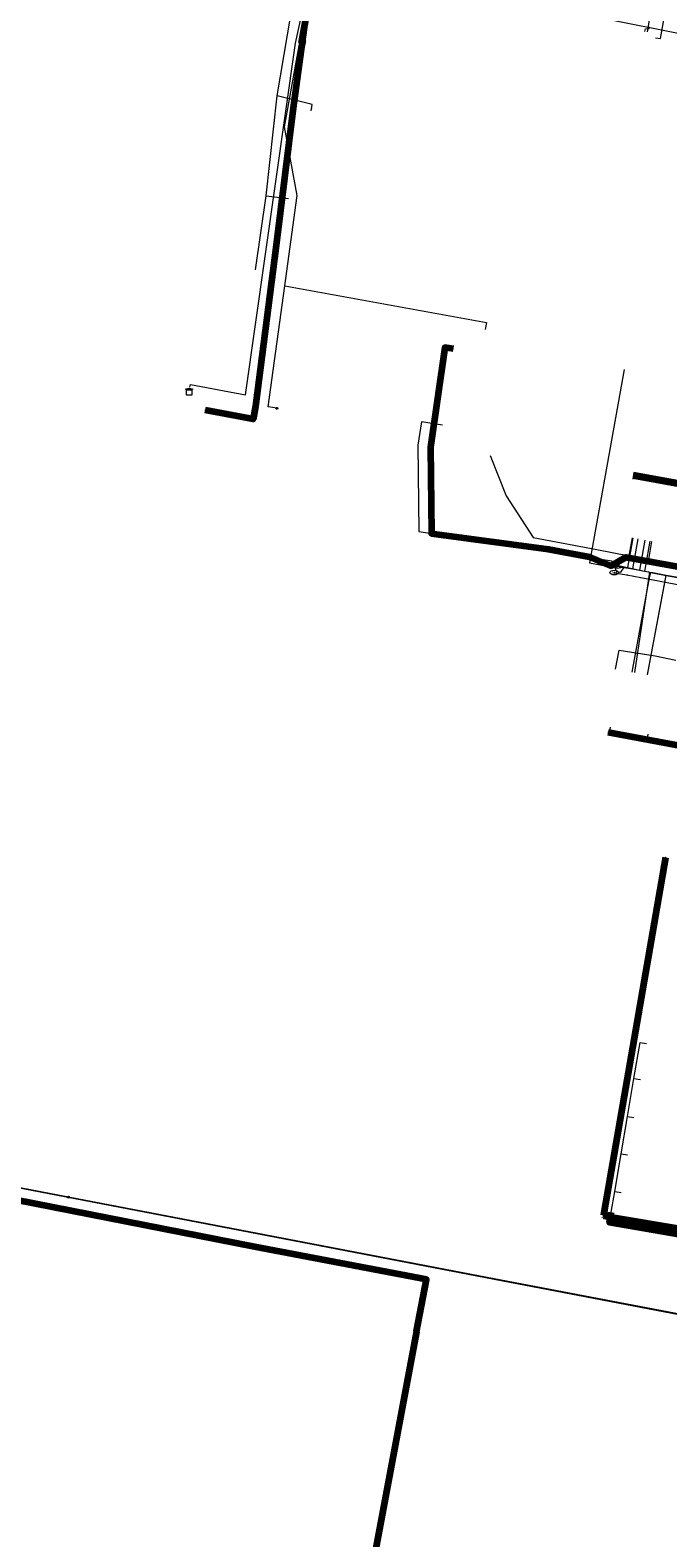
# Model space of a CAD drawing. Extents: x 152558 to 154479, y 462974 to 463683.
# Tile 193 of 256: x 153590 to 153664, y 463067 to 463240. Entities that reach past the tile are written whole.
import ezdxf
from ezdxf.enums import TextEntityAlignment as Align
from ezdxf.lldxf.tags import DXFTag

# ---------------------------------------------------------------- set-up
doc = ezdxf.new("R2010")
doc.units = 0
doc.header["$LTSCALE"] = 0.2
doc.layers.get('0').update_dxf_attribs({"linetype": 'CONTINUOUS'})
for name, color, linetype, lineweight in [('B-RO-KL-DATA_COAXIAAL_7_ZIGGO BV-G', 90, 'KL-DATA-N', 18), ('B-RO-KL-DATA_HULPSTUK_KPN BV-S', 90, 'CONTINUOUS', 25), ('B-RO-KL-DATA_HULPSTUK_REGGEFIBER OPERATOR BV-S', 90, 'CONTINUOUS', 25), ('B-RO-KL-DATA_KABELBED_KPN BV-G', 90, 'CONTINUOUS', 100), ('B-RO-KL-DATA_KABELBED_PRORAIL-G', 90, 'CONTINUOUS', 100), ('B-RO-KL-DATA_KABELBED_ZIGGO BV-G', 90, 'CONTINUOUS', 100), ('B-RO-KL-DATA_PRORAIL-G', 90, 'KL-DATA-N', 18), ('B-RO-KL-DATA_REGGEFIBER OPERATOR BV-G', 90, 'KL-DATA-N', 18), ('B-RO-KL-ET_LS_400 V_STEDIN NETBEHEER BV-G', 190, 'KL-LS-N', 18), ('B-RO-KL-ET_LS_HULPSTUK_STEDIN NETBEHEER BV-S', 190, 'CONTINUOUS', 25), ('B-RO-KL-ET_MS_10 KV_STEDIN NETBEHEER BV-G', 130, 'KL-MS-N', 18), ('B-RO-KL-ET_MS_HULPSTUK_STEDIN NETBEHEER BV-S', 130, 'CONTINUOUS', 25), ('B-RO-KL-GAS_HD_HULPSTUK_STEDIN NETBEHEER BV-S', 30, 'CONTINUOUS', 25), ('B-RO-KL-GAS_LD_HULPSTUK_STEDIN NETBEHEER BV-S', 50, 'CONTINUOUS', 25), ('B-RO-KL-GAS_LD_KOPER_22_0.1 BAR_STEDIN NETBEHEER BV-G', 50, 'KL-GAS-LD-N', 18), ('B-RO-KL-GAS_LD_PE_32_0.1 BAR_STEDIN NETBEHEER BV-G', 50, 'KL-GAS-LD-N', 18), ('B-RO-KL-GAS_LD_PE_40_0.1 BAR_STEDIN NETBEHEER BV-G', 50, 'KL-GAS-LD-N', 18), ('B-RO-KL-GAS_LD_PVC_63_0.1 BAR_STEDIN NETBEHEER BV-G', 50, 'KL-GAS-LD-N', 18), ('B-RO-KL-OVERIG_KABELBED_PRORAIL-G', 8, 'CONTINUOUS', 100), ('B-RO-KL-OVERIG_PRORAIL-G', 8, 'CONTINUOUS', 18), ('B-RO-KL-WATER_100_VITENS-G', 170, 'KL-WATER-N', 18), ('B-RO-KL-WATER_HULPSTUK_VITENS-S', 170, 'CONTINUOUS', 25), ('B-RO-KL-WATER_VITENS-S', 170, 'CONTINUOUS', 25), ('B-RO-OG-INFO_KPN BV-G', 7, 'CONTINUOUS', 18), ('B-RO-OG-INFO_VITENS-S', 7, 'CONTINUOUS', 25)]:
    doc.layers.add(name, color=color, linetype=linetype, lineweight=lineweight)
doc.styles.add('NLCS-ISO', font='NLCS-ISO.ttf')
tags = doc.linetypes.add('KL-DATA-N', pattern='A,4,-1,[101,NLCS.SHX,S=0.5,R=0,X=0,Y=0],-1,4,-1,["D",Standard,S=1,R=0,X=-0.25,Y=-0.5],-1.5', length=12.5).pattern_tags.tags
tags[18] = DXFTag(74, 10)
tags = doc.linetypes.add('KL-GAS-LD-N', pattern='A,4,-1,[69,NLCS.SHX,S=0.5,R=0,X=0,Y=0],-1,4,-1,["L",Standard,S=1,R=0,X=0.25,Y=-0.5],-2', length=13).pattern_tags.tags
tags[18] = DXFTag(74, 10)
tags = doc.linetypes.add('KL-LS-N', pattern='A,4,-1,[103,NLCS.SHX,S=0.75,R=0,X=0,Y=0],-1,4,-1,["L",Standard,S=1,R=0,X=0,Y=-0.5],-2', length=13).pattern_tags.tags
tags[18] = DXFTag(74, 10)
tags = doc.linetypes.add('KL-MS-N', pattern='A,4,-1,[103,NLCS.SHX,S=0.75,R=0,X=0,Y=0],-1,4,-1,["M",Standard,S=1,R=0,X=0,Y=-0.5],-2', length=13).pattern_tags.tags
tags[18] = DXFTag(74, 10)
doc.linetypes.add('KL-WATER-N', pattern='A,7,-0.5,[168,NLCS.SHX,S=0.75,R=0,X=0.75,Y=0],-2', length=9.5)

# ---------------------------------------------------------------- blocks, each defined once
blk = doc.blocks.new('SKL-WTB_HULP_MOF-SO')
at = {"linetype": 'ByBlock', "lineweight": 18}
h = blk.add_hatch(color=0, dxfattribs=at)
h.dxf.hatch_style = 1
h.paths.add_polyline_path([(-0.5625, 0, 1), (0.5625, 0, 1)])
at = {"color": 0, "linetype": 'ByBlock', "lineweight": 18}
blk.add_circle((0, 0), 0.5625, dxfattribs=at)
at = {"color": 0, "linetype": 'ByBlock', "lineweight": 18, "style": 'NLCS-ISO', "flags": 1}
for tag, p in [('TYPE', (1.5, 0)), ('OMSCHRIJVING', (1.5, -3)), ('LABEL', (1.5, -1.5))]:
    blk.add_attdef(tag, p, '', height=1, dxfattribs=at)
blk = doc.blocks.new('SKL-WTB_HULP_TECHNISCH GEBOUW-SO')
at = {"color": 0, "linetype": 'ByBlock', "lineweight": 18}
for points in [[(-2, 1.5), (0, 2), (2, 1.5), (2, 1.18), (-2, 1.18)], [(-1.5, 1.02), (1.5, 1.02), (1.5, -2), (-1.5, -2)]]:
    blk.add_lwpolyline(points, close=True, dxfattribs=at)
at = {"color": 0, "linetype": 'ByBlock', "lineweight": 18, "style": 'NLCS-ISO', "flags": 1}
for tag, p in [('TYPE', (2.5, 0)), ('OMSCHRIJVING', (2.5, -3)), ('LABEL', (2.5, -1.5))]:
    blk.add_attdef(tag, p, '', height=1, dxfattribs=at)
blk = doc.blocks.new('SKL-WTB_HULP_OVERIG-SO')
at = {"color": 0, "linetype": 'ByBlock', "lineweight": 18}
for points in [[(-0.14, 0.14), (0.14, -0.14)], [(0.14, 0.14), (-0.14, -0.14)]]:
    blk.add_lwpolyline(points, dxfattribs=at)
at = {"color": 0, "linetype": 'ByBlock', "lineweight": 18, "style": 'NLCS-ISO', "flags": 1}
for tag, p in [('TYPE', (1.5, 0)), ('OMSCHRIJVING', (1.5, -3)), ('LABEL', (1.5, -1.5))]:
    blk.add_attdef(tag, p, '', height=1, dxfattribs=at)
blk = doc.blocks.new('SKL-WATER_BRANDKRAAN_BRANDPUT-SO')
at = {"color": 0, "linetype": 'ByBlock', "lineweight": 18}
blk.add_ellipse((0, 0), major_axis=(2.5, 0), ratio=0.54, dxfattribs=at)
at = {"color": 0, "linetype": 'ByBlock', "lineweight": 18, "style": 'NLCS-ISO'}
blk.add_text('bk', height=1.5, dxfattribs=at).set_placement((0.16, 0), align=Align.MIDDLE_CENTER)
blk = doc.blocks.new('SOG-INFO_OVERIG-SO')
at = {"color": 0, "linetype": 'ByBlock', "lineweight": 18}
for points in [[(-0.14, 0.14), (0.14, -0.14)], [(0.14, 0.14), (-0.14, -0.14)]]:
    blk.add_lwpolyline(points, dxfattribs=at)
at = {"color": 0, "linetype": 'ByBlock', "lineweight": 18, "style": 'NLCS-ISO', "flags": 1}
for tag, p in [('TYPE', (1.5, 0)), ('OMSCHRIJVING', (1.5, -3)), ('LABEL', (1.5, -1.5))]:
    blk.add_attdef(tag, p, '', height=1, dxfattribs=at)

msp = doc.modelspace()

# ---------------------------------------------------------------- linework, layer by layer
at = {"layer": 'B-RO-KL-DATA_COAXIAAL_7_ZIGGO BV-G', "flags": 128}
for points in [[(153639.109, 463203.263), (153638.119, 463203.406), (153636.687, 463193.478), (153636.47, 463191.973), (153636.565, 463182.057), (153650.024, 463180.224), (153654.734, 463179.37), (153657.192, 463178.312), (153658.891, 463179.329), (153665.487, 463178.134), (153665.255, 463176.851), (153667.516, 463176.442), (153667.748, 463177.725), (153674.348, 463176.531), (153675.161, 463176.384), (153676.868, 463176.075), (153680.743, 463175.374), (153682.515, 463175.053), (153682.239, 463173.532), (153683.114, 463173.374), (153684.103, 463173.195), (153684.901, 463177.627), (153684.954, 463177.922), (153685.445, 463177.829)], [(153685.445, 463177.829), (153684.954, 463177.922), (153685.254, 463179.59), (153684.968, 463179.642), (153684.265, 463179.771), (153679.171, 463180.706), (153680.024, 463185.419), (153679.527, 463185.509), (153677.251, 463185.917), (153672.766, 463186.721), (153668.497, 463187.486), (153664.211, 463188.255), (153659.835, 463189.04), (153659.703, 463188.302)], [(153685.445, 463177.829), (153684.954, 463177.922), (153684.901, 463177.627), (153684.103, 463173.195), (153683.114, 463173.374), (153682.239, 463173.532), (153680.347, 463163.09), (153678.878, 463154.983), (153676.605, 463155.407), (153674.466, 463155.805), (153670.092, 463156.62), (153665.682, 463157.442), (153661.346, 463158.25), (153657.006, 463159.058), (153657.143, 463159.794)], [(153685.445, 463177.829), (153684.954, 463177.922), (153684.901, 463177.627), (153684.103, 463173.195), (153683.114, 463173.374), (153682.239, 463173.532), (153680.347, 463163.09), (153678.878, 463154.983), (153676.605, 463155.407), (153674.466, 463155.805), (153670.092, 463156.62), (153665.682, 463157.442), (153661.346, 463158.25), (153661.483, 463158.983)], [(153675.208, 463110.098), (153674.717, 463110.186), (153670.878, 463110.877), (153671.155, 463112.396), (153668.16, 463112.914), (153668.119, 463112.921), (153666.088, 463101.299), (153657.02, 463102.862), (153657.228, 463104.05), (153657.631, 463106.432), (153658.366, 463110.771), (153659.092, 463115.056), (153659.833, 463119.434), (153660.534, 463123.572), (153661.273, 463123.447)], [(153675.208, 463110.098), (153674.717, 463110.186), (153670.878, 463110.877), (153671.155, 463112.396), (153668.16, 463112.914), (153668.119, 463112.921), (153666.088, 463101.299), (153657.02, 463102.862), (153657.228, 463104.05), (153657.631, 463106.432), (153658.366, 463110.771), (153659.092, 463115.056), (153659.833, 463119.434), (153660.572, 463119.309)], [(153675.208, 463110.098), (153674.717, 463110.186), (153670.878, 463110.877), (153671.155, 463112.396), (153668.16, 463112.914), (153668.119, 463112.921), (153666.088, 463101.299), (153657.02, 463102.862), (153657.228, 463104.05), (153657.631, 463106.432), (153658.366, 463110.771), (153659.092, 463115.056), (153659.831, 463114.931)], [(153675.208, 463110.098), (153674.717, 463110.186), (153670.878, 463110.877), (153671.155, 463112.396), (153668.16, 463112.914), (153668.119, 463112.921), (153666.088, 463101.299), (153657.02, 463102.862), (153657.228, 463104.05), (153657.631, 463106.432), (153658.371, 463106.307)], [(153675.208, 463110.098), (153674.717, 463110.186), (153670.878, 463110.877), (153671.155, 463112.396), (153668.16, 463112.914), (153668.119, 463112.921), (153666.088, 463101.299), (153657.02, 463102.862), (153657.228, 463104.05), (153657.631, 463106.432), (153658.366, 463110.771), (153659.106, 463110.646)]]:
    msp.add_lwpolyline(points, dxfattribs=at)
at = {"layer": 'B-RO-KL-DATA_KABELBED_KPN BV-G', "flags": 128}
for points in [[(153621.921, 463240.223), (153620.685, 463230.944), (153618.738, 463215.188), (153616.343, 463196.665), (153616.067, 463195.169), (153610.563, 463196.199)], [(153659.776, 463188.709), (153676.779, 463185.599), (153679.458, 463185.103)], [(153656.864, 463159.216), (153674.285, 463155.941), (153676.655, 463155.501)], [(153663.467, 463144.825), (153656.713, 463105.928), (153656.396, 463104.181)], [(153656.396, 463104.181), (153656.316, 463103.663)], [(153656.316, 463103.663), (153656.36, 463103.655), (153666.206, 463101.982), (153671.937, 463100.954), (153672.481, 463103.886)]]:
    msp.add_lwpolyline(points, dxfattribs=at)
at = {"layer": 'B-RO-KL-DATA_KABELBED_PRORAIL-G', "flags": 128}
msp.add_lwpolyline([(153634.862, 463090.332), (153635.989, 463096.339), (153616.221, 463100.087), (153569.761, 463109.198), (153570.222, 463111.538)], dxfattribs=at)
at = {"layer": 'B-RO-KL-DATA_KABELBED_ZIGGO BV-G', "flags": 128}
for points in [[(153621.614, 463238.37), (153623.451, 463248.51)], [(153622.106, 463238.281), (153621.614, 463238.37)], [(153639.109, 463203.263), (153638.119, 463203.406), (153636.47, 463191.973), (153636.565, 463182.057), (153650.024, 463180.224), (153654.734, 463179.37), (153657.192, 463178.312), (153658.891, 463179.329), (153665.487, 463178.134), (153665.255, 463176.851), (153667.516, 463176.442), (153667.748, 463177.725), (153680.743, 463175.374)], [(153671.155, 463112.396), (153668.119, 463112.921), (153666.088, 463101.299), (153657.02, 463102.862), (153657.228, 463104.05)]]:
    msp.add_lwpolyline(points, dxfattribs=at)
at = {"layer": 'B-RO-KL-DATA_PRORAIL-G', "flags": 128}
msp.add_lwpolyline([(153634.862, 463090.332), (153635.989, 463096.339), (153616.221, 463100.087), (153569.761, 463109.198), (153570.222, 463111.538)], dxfattribs=at)
at = {"layer": 'B-RO-KL-DATA_REGGEFIBER OPERATOR BV-G', "flags": 128}
for points in [[(153618.82, 463232.317), (153621.642, 463248.882), (153617.064, 463249.851)], [(153661.381, 463239.683), (153661.791, 463241.943)], [(153617.558, 463220.853), (153618.82, 463232.317)], [(153622.731, 463230.596), (153622.858, 463231.343), (153618.82, 463232.317)], [(153616.33, 463212.352), (153617.558, 463220.853)], [(153617.558, 463220.853), (153620.137, 463220.518)], [(153643.297, 463190.988), (153645.147, 463186.38), (153648.262, 463181.568), (153655.569, 463180.218), (153659.296, 463179.489)], [(153659.296, 463179.489), (153659.665, 463181.527)], [(153661.523, 463179.063), (153661.895, 463181.123)], [(153659.296, 463179.489), (153661.523, 463179.063)], [(153661.523, 463179.063), (153667.847, 463177.867)], [(153657.731, 463166.466), (153658.135, 463168.632), (153662.28, 463167.984)], [(153662.28, 463167.984), (153664.657, 463167.497)]]:
    msp.add_lwpolyline(points, dxfattribs=at)
at = {"layer": 'B-RO-KL-ET_LS_400 V_STEDIN NETBEHEER BV-G', "flags": 128}
for points in [[(153618.797, 463196.424), (153617.814, 463196.602), (153619.719, 463210.484), (153621.148, 463220.896), (153619.67, 463228.785), (153622.16, 463242.515), (153622.288, 463243.222), (153623.158, 463248.044), (153623.193, 463248.157), (153623.248, 463248.261), (153623.32, 463248.354), (153623.407, 463248.433), (153623.507, 463248.495), (153623.617, 463248.539), (153623.732, 463248.562), (153623.85, 463248.565), (153625.038, 463248.351), (153625.047, 463248.4)], [(153661.099, 463239.734), (153661.152, 463240.029), (153661.564, 463240.056), (153661.599, 463240.253)], [(153619.719, 463210.484), (153642.893, 463206.292), (153642.744, 463205.469)], [(153658.707, 463200.894), (153654.719, 463178.655), (153657.174, 463178.215)], [(153660.292, 463181.412), (153659.668, 463177.969)], [(153661.08, 463181.27), (153660.457, 463177.826)], [(153657.174, 463178.215), (153657.962, 463178.074), (153658.485, 463178.162), (153658.489, 463178.182)], [(153657.899, 463178.289), (153657.965, 463178.277), (153658.489, 463178.182), (153659.668, 463177.969), (153660.457, 463177.826), (153660.674, 463177.787), (153661.665, 463177.608), (153662.013, 463177.545), (153663.533, 463177.27), (153664.921, 463177.019), (153666.855, 463176.669), (153667.293, 463176.59), (153670.084, 463176.085), (153670.903, 463175.937), (153671.906, 463175.755), (153672.398, 463175.666), (153674.726, 463175.245), (153674.951, 463175.204), (153681.497, 463174.02)], [(153659.921, 463166.058), (153661.665, 463177.608)], [(153661.396, 463165.784), (153663.533, 463177.27)]]:
    msp.add_lwpolyline(points, dxfattribs=at)
at = {"layer": 'B-RO-KL-ET_MS_10 KV_STEDIN NETBEHEER BV-G', "flags": 128}
for points in [[(153420.46, 463210.508), (153417.728, 463195.409), (153428.55, 463192.689), (153480.735, 463182.827), (153472.574, 463137.897), (153470.228, 463129.058), (153498.625, 463123.415), (153514.698, 463121.207), (153582.606, 463108.106), (153643.763, 463096.353), (153693.426, 463086.878), (153739.435, 463077.884), (153781.401, 463069.888), (153860.489, 463054.384), (153856.733, 463035.3)], [(153594.866, 463105.792), (153545.217, 463115.37)], [(154168.606, 463021.704), (154167.665, 463020.1), (154163.896, 462997.638), (154157.263, 462997.956), (154144.677, 463000), (154000, 463027.23), (153986.272, 463029.933), (153907.558, 463045.138), (153859.692, 463054.592), (153781.41, 463069.937), (153739.444, 463077.933), (153693.435, 463086.927), (153643.772, 463096.402), (153594.866, 463105.792)]]:
    msp.add_lwpolyline(points, dxfattribs=at)
at = {"layer": 'B-RO-KL-GAS_LD_KOPER_22_0.1 BAR_STEDIN NETBEHEER BV-G', "flags": 128}
for points in [[(153659.702, 463181.52), (153659.276, 463179.172)], [(153661.67, 463181.163), (153661.154, 463178.31)], [(153661.154, 463178.31), (153661.048, 463177.725)], [(153659.626, 463166.113), (153661.636, 463176.928)], [(153661.396, 463165.784), (153663.411, 463176.612)]]:
    msp.add_lwpolyline(points, dxfattribs=at)
at = {"layer": 'B-RO-KL-GAS_LD_PE_32_0.1 BAR_STEDIN NETBEHEER BV-G', "flags": 128}
for points in [[(153662.289, 463239.01), (153662.879, 463238.903), (153663.349, 463241.496)], [(153637.846, 463194.502), (153635.401, 463194.854), (153635.016, 463192.183), (153635.103, 463182.268), (153657.303, 463178.906), (153657.823, 463177.677), (153658.324, 463177.591), (153658.751, 463178.213)], [(153659.276, 463179.172), (153659.089, 463178.141)], [(153661.636, 463176.928), (153661.756, 463177.575)], [(153663.411, 463176.612), (153663.526, 463177.23)]]:
    msp.add_lwpolyline(points, dxfattribs=at)
at = {"layer": 'B-RO-KL-GAS_LD_PE_40_0.1 BAR_STEDIN NETBEHEER BV-G', "flags": 128}
msp.add_lwpolyline([(153608.814, 463198.84), (153608.872, 463199.155), (153615.202, 463197.991), (153620.954, 463238.376), (153623.086, 463248.169), (153622.762, 463248.976)], dxfattribs=at)
at = {"layer": 'B-RO-KL-GAS_LD_PVC_63_0.1 BAR_STEDIN NETBEHEER BV-G', "flags": 128}
msp.add_lwpolyline([(153657.837, 463178.407), (153658.252, 463178.319), (153658.751, 463178.213), (153659.089, 463178.141), (153661.048, 463177.725), (153661.515, 463177.626), (153661.756, 463177.575), (153662.364, 463177.446), (153663.526, 463177.23), (153664.849, 463176.989), (153666.635, 463176.663), (153667.776, 463176.455), (153668.821, 463176.264), (153669.546, 463176.132), (153670.124, 463176.026), (153670.389, 463175.978), (153671.768, 463175.723), (153673.511, 463175.389), (153673.691, 463175.354), (153679.228, 463174.293), (153681.678, 463173.823)], dxfattribs=at)
at = {"layer": 'B-RO-KL-OVERIG_KABELBED_PRORAIL-G', "flags": 128}
msp.add_lwpolyline([(153634.862, 463090.332), (153631.987, 463075.012), (153629.115, 463059.695)], dxfattribs=at)
at = {"layer": 'B-RO-KL-OVERIG_PRORAIL-G', "flags": 128}
msp.add_lwpolyline([(153634.862, 463090.332), (153631.987, 463075.012), (153629.115, 463059.695)], dxfattribs=at)
at = {"layer": 'B-RO-KL-WATER_100_VITENS-G', "flags": 128}
msp.add_lwpolyline([(153657.561, 463177.543), (153657.786, 463177.501), (153659.006, 463177.273), (153660.612, 463176.973), (153661.83, 463176.745), (153664.659, 463176.216), (153666.661, 463175.842), (153668.684, 463175.464), (153670.706, 463175.085), (153674.752, 463174.328), (153675.867, 463174.12), (153682.682, 463172.845)], dxfattribs=at)
at = {"layer": 'B-RO-OG-INFO_KPN BV-G', "flags": 128}
msp.add_lwpolyline([(153594.93, 463255.1), (153594.46, 463252.46), (153607.85, 463250.01), (153620.56, 463247.52), (153632.81, 463245.39), (153644.24, 463243.44), (153656.44, 463241.21), (153665.29, 463239.44), (153665.73, 463241.6), (153650.67, 463244.43), (153600.38, 463253.91), (153594.93, 463255.1)], dxfattribs=at)

# ---------------------------------------------------------------- block references
at = {"layer": 'B-RO-KL-DATA_HULPSTUK_KPN BV-S', "xscale": 0.2, "yscale": 0.2, "zscale": 0.2}
for p in [(153610.563, 463196.199), (153659.776, 463188.709), (153656.864, 463159.216), (153663.467, 463144.825), (153656.316, 463103.663), (153656.316, 463103.663), (153656.396, 463104.181), (153656.396, 463104.181)]:
    msp.add_blockref('SKL-WTB_HULP_OVERIG-SO', p, dxfattribs=at)
at = {"layer": 'B-RO-KL-DATA_HULPSTUK_REGGEFIBER OPERATOR BV-S', "xscale": 0.2, "yscale": 0.2, "zscale": 0.2}
msp.add_blockref('SKL-WTB_HULP_OVERIG-SO', (153622.78, 463230.89), dxfattribs=at)
at = {"layer": 'B-RO-KL-ET_LS_HULPSTUK_STEDIN NETBEHEER BV-S', "xscale": 0.2, "yscale": 0.2, "zscale": 0.2}
for p in [(153618.797, 463196.424), (153657.899, 463178.289)]:
    msp.add_blockref('SKL-WTB_HULP_MOF-SO', p, dxfattribs=at)
at = {"layer": 'B-RO-KL-ET_MS_HULPSTUK_STEDIN NETBEHEER BV-S', "xscale": 0.2, "yscale": 0.2, "zscale": 0.2}
msp.add_blockref('SKL-WTB_HULP_MOF-SO', (153594.866, 463105.792), dxfattribs=at)
at = {"layer": 'B-RO-KL-GAS_HD_HULPSTUK_STEDIN NETBEHEER BV-S', "xscale": 0.2, "yscale": 0.2, "zscale": 0.2}
msp.add_blockref('SKL-WTB_HULP_TECHNISCH GEBOUW-SO', (153608.724, 463198.348), dxfattribs=at)
at = {"layer": 'B-RO-KL-GAS_LD_HULPSTUK_STEDIN NETBEHEER BV-S', "xscale": 0.2, "yscale": 0.2, "zscale": 0.2}
msp.add_blockref('SKL-WTB_HULP_TECHNISCH GEBOUW-SO', (153608.724, 463198.348), dxfattribs=at)
at = {"layer": 'B-RO-KL-WATER_HULPSTUK_VITENS-S', "xscale": 0.2, "yscale": 0.2, "zscale": 0.2}
for p in [(153657.561, 463177.543), (153657.786, 463177.501), (153659.006, 463177.273), (153660.612, 463176.973), (153661.83, 463176.745)]:
    msp.add_blockref('SKL-WTB_HULP_OVERIG-SO', p, dxfattribs=at)
at = {"layer": 'B-RO-KL-WATER_VITENS-S', "xscale": 0.2, "yscale": 0.2, "zscale": 0.2}
msp.add_blockref('SKL-WATER_BRANDKRAAN_BRANDPUT-SO', (153657.561, 463177.543), dxfattribs=at)
at = {"layer": 'B-RO-OG-INFO_VITENS-S', "xscale": 0.2, "yscale": 0.2, "zscale": 0.2}
msp.add_blockref('SOG-INFO_OVERIG-SO', (153659.006, 463177.273), dxfattribs=at)

doc.saveas('drawing.dxf')
